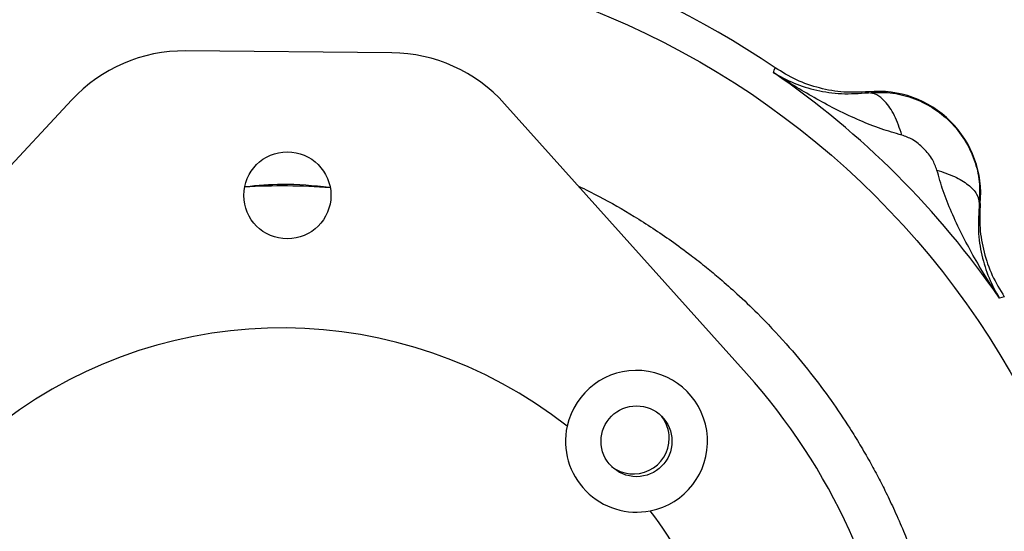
# Model space of a CAD drawing. Header units: inches. Extents: x 0.6 to 16.3, y 0.2 to 11.5.
# Tile 10 of 20: x 4 to 6.3, y 7.7 to 8.9. Entities that reach past the tile are written whole.
import ezdxf

# ---------------------------------------------------------------- set-up
doc = ezdxf.new("R2010")
doc.units = ezdxf.units.IN
doc.header["$MEASUREMENT"] = 0
doc.styles.add('SLDTEXTSTYLE0', font='TXT', dxfattribs={"width": 0.75})
doc.dimstyles.new('SLDDIMSTYLE1', dxfattribs={"dimtxt": 0.137795, "dimasz": 0.14, "dimexe": 0, "dimexo": 0.0625, "dimgap": 0.034449, "dimtad": 0, "dimtih": 1, "dimtoh": 1, "dimdec": 1, "dimlfac": 1.5, "dimrnd": 1e-09, "dimzin": 12, "dimdsep": 46, "dimtxsty": 'SLDTEXTSTYLE0', "dimblk1": 'CLOSED', "dimblk2": 'CLOSED', "dimsah": 1, "dimcen": 0.09, "dimadec": 0, "dimazin": 3, "dimtfac": 1, "dimtdec": 1, "dimtofl": 0, "dimtmove": 0, "dimatfit": 3, "dimldrblk": 'CLOSED', "dimfxl": 0, "dimfrac": 2, "dimtolj": 1, "dimtzin": 12, "dimarcsym": 0})

# ---------------------------------------------------------------- blocks, each defined once
blk = doc.blocks.new('_Closed')
at = {"color": 0, "linetype": 'ByBlock', "lineweight": -2}
for p, q in [((-1, 0.166667), (0, 0)), ((-1, 0.166667), (-1, -0.166667)), ((0, 0), (-1, -0.166667)), ((0, 0), (-1, 0))]:
    blk.add_line(p, q, dxfattribs=at)
blk = doc.blocks.new('_D_1')
at = {"color": 7, "linetype": 'Continuous', "lineweight": 0}
for p, q in [((4.0697, 9.1316), (1.6947, 9.1316)), ((1.7341, 9.1316), (1.7341, 8.5519)), ((1.5813, 8.5239), (1.5394, 8.5239)), ((1.5394, 8.5239), (1.5394, 8.3052)), ((1.8868, 8.5239), (1.9288, 8.5239)), ((1.9288, 8.5239), (1.9288, 8.3052)), ((1.5394, 8.3052), (1.5813, 8.3052)), ((1.9288, 8.3052), (1.8868, 8.3052)), ((1.7341, 4.2619), (1.7341, 8.099)), ((3.408, 4.2619), (1.6947, 4.2619))]:
    blk.add_line(p, q, dxfattribs=at)
at = {"color": 7, "linetype": 'Continuous', "lineweight": 18, "xscale": 0.14, "yscale": 0.14}
for p, rotation in [((1.7341, 9.1316), 90.0000000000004), ((1.7341, 4.2619), 270.0000000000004)]:
    blk.add_blockref('_Closed', p, dxfattribs=dict(at, rotation=rotation))
at = {"color": 7, "linetype": 'Continuous', "lineweight": 18, "char_height": 0.1378, "attachment_point": 1, "style": 'SLDTEXTSTYLE0'}
for s, insert in [('186', (1.5813, 8.4828)), ('7.3', (1.6068, 8.2766))]:
    blk.add_mtext(s, dxfattribs=dict(at, insert=insert))

msp = doc.modelspace()

# ---------------------------------------------------------------- linework, layer by layer
at = {"color": 7, "linetype": 'Continuous', "lineweight": 25}
for p, q in [((4.9108, 8.8097), (4.4265, 8.8139)), ((5.8076, 8.7627), (5.8093, 8.7684)), ((5.8093, 8.7684), (5.8111, 8.7742)), ((6.0303, 8.7156), (6.0304, 8.7177)), ((4.1593, 8.6987), (3.58, 8.0742)), ((5.7443, 8.0553), (5.176, 8.6898)), ((6.293, 8.4551), (6.2908, 8.455)), ((6.3436, 8.2341), (6.338, 8.2324)), ((6.3495, 8.2359), (6.3436, 8.2341))]:
    msp.add_line(p, q, dxfattribs=at)
for centre, radius in [((4.6535, 7.0783), 1.9709), ((4.6657, 8.4742), 0.1023), ((5.4857, 7.896), 0.0833)]:
    msp.add_circle(centre, radius, dxfattribs=at)
for centre, radius, start, end in [((4.6535, 7.0783), 2.0533, 55.6839, 124.3161), ((4.4234, 8.4537), 0.3602, 89.5, 137.149), ((4.9077, 8.4494), 0.3602, 41.8511, 89.5), ((4.6535, 7.0783), 2.0419, 34.4163, 55.5837), ((6.0531, 8.4779), 0.2409, 354.5811, 95.4189), ((4.6535, 7.0783), 1.4181, 85.4304, 93.5696), ((4.6535, 7.0783), 1.0842, 51.8827, 127.1173), ((5.4857, 7.896), 0.1667, 281.2066, 167.7934), ((4.6535, 7.0783), 1.4644, 7.1789, 41.8511), ((5.4785, 7.9032), 0.084, 360, 37.5217), ((5.4857, 7.896), 0.1667, 167.7934, 281.2066), ((5.4785, 7.9032), 0.084, 231.9783, 360), ((4.6535, 7.0783), 1.0842, 7.4525, 37.1173)]:
    msp.add_arc(centre, radius, start, end, dxfattribs=at)
for points, knots in [([(6.0304, 8.7177), (6.0111, 8.7168), (5.9726, 8.7151), (5.9154, 8.7253), (5.8605, 8.744), (5.8276, 8.7641), (5.8111, 8.7742)], [0, 0, 0, 0, 0.249999, 0.499991, 0.749988, 1, 1, 1, 1]), ([(5.8076, 8.7627), (5.8233, 8.7541), (5.8544, 8.7368), (5.9076, 8.7206), (5.9647, 8.7112), (6.0087, 8.7141), (6.0303, 8.7156)], [0, 0, 0, 0, 0.257956, 0.513515, 0.761774, 1, 1, 1, 1]), ([(6.1089, 8.616), (6.0925, 8.6206), (6.0586, 8.6301), (6.0085, 8.6504), (5.9582, 8.674), (5.9091, 8.7003), (5.8589, 8.7295), (5.8257, 8.751), (5.8076, 8.7627)], [0, 0, 0, 0, 0.148634, 0.307878, 0.478548, 0.643401, 0.806559, 1, 1, 1, 1]), ([(6.0303, 8.7156), (6.0474, 8.7162), (6.0818, 8.7176), (6.1332, 8.7052), (6.1815, 8.6823), (6.2239, 8.6485), (6.2576, 8.6062), (6.2805, 8.5579), (6.2928, 8.5066), (6.2915, 8.4721), (6.2908, 8.455)], [0, 0, 0, 0, 0.122351, 0.246393, 0.372276, 0.50014, 0.627859, 0.753647, 0.877645, 1, 1, 1, 1]), ([(6.1089, 8.616), (6.1035, 8.632), (6.0926, 8.6639), (6.0712, 8.695), (6.0499, 8.7129), (6.0368, 8.7147), (6.0303, 8.7156)], [0, 0, 0, 0, 0.279793, 0.559585, 0.779794, 1, 1, 1, 1]), ([(6.1913, 8.5336), (6.1881, 8.5421), (6.1812, 8.5608), (6.1606, 8.5853), (6.1361, 8.6059), (6.1174, 8.6129), (6.1089, 8.616)], [0, 0, 0, 0, 0.227227, 0.499835, 0.772734, 1, 1, 1, 1]), ([(6.338, 8.2324), (6.3272, 8.249), (6.3056, 8.2822), (6.2763, 8.3324), (6.2493, 8.383), (6.2257, 8.4332), (6.2054, 8.4833), (6.1959, 8.5173), (6.1913, 8.5336)], [0, 0, 0, 0, 0.1785462, 0.3565956, 0.5214521, 0.6921189, 0.8513652, 1, 1, 1, 1]), ([(6.1913, 8.5336), (6.2056, 8.5288), (6.2342, 8.5193), (6.2661, 8.4994), (6.2873, 8.4773), (6.2897, 8.4624), (6.2908, 8.455)], [0, 0, 0, 0, 0.250008, 0.500012, 0.750004, 1, 1, 1, 1]), ([(6.2908, 8.455), (6.2894, 8.4334), (6.2865, 8.3894), (6.2958, 8.3323), (6.3121, 8.2792), (6.3293, 8.248), (6.338, 8.2324)], [0, 0, 0, 0, 0.238226, 0.486485, 0.742044, 1, 1, 1, 1]), ([(6.293, 8.4551), (6.2921, 8.4359), (6.2904, 8.3973), (6.3006, 8.3402), (6.3193, 8.2852), (6.3394, 8.2523), (6.3495, 8.2359)], [0, 0, 0, 0, 0.249999, 0.499991, 0.749988, 1, 1, 1, 1])]:
    msp.add_open_spline(points, degree=3, knots=knots, dxfattribs=at)
at = {"color": 8, "linetype": 'Continuous', "lineweight": 25}
for points, knots in [([(4.5672, 8.4951), (4.596, 8.4978), (4.6616, 8.504), (4.7273, 8.4973), (4.7642, 8.4935)], [0, 0, 0, 0, 0.438414, 1, 1, 1, 1]), ([(5.3496, 8.496), (5.3657, 8.4881), (5.4102, 8.4663), (5.4834, 8.4239), (5.555, 8.3769), (5.6109, 8.3357), (5.6487, 8.306), (5.6847, 8.2759), (5.7249, 8.2402), (5.7776, 8.1898), (5.8357, 8.128), (5.8931, 8.0593), (5.9428, 7.9928), (5.9809, 7.9361), (6.0107, 7.8878), (6.0328, 7.8495), (6.0531, 7.8121), (6.0726, 7.7738), (6.0926, 7.7315), (6.1185, 7.672), (6.1449, 7.6025), (6.1679, 7.5309), (6.1841, 7.472), (6.1979, 7.4143), (6.2157, 7.3243), (6.2258, 7.244), (6.2304, 7.1798), (6.2315, 7.1598), (6.2324, 7.1398), (6.2331, 7.1198), (6.2335, 7.0998), (6.2336, 7.0803), (6.2335, 7.0543), (6.2326, 7.015), (6.2297, 6.9615), (6.2245, 6.9058), (6.218, 6.8548), (6.2107, 6.809), (6.2022, 6.7637), (6.1866, 6.6923), (6.1597, 6.5949), (6.1103, 6.4601), (6.0633, 6.362), (6.0277, 6.2982), (6.0163, 6.2784), (6.0046, 6.2589), (5.9927, 6.2395), (5.9804, 6.2203), (5.968, 6.2015), (5.9534, 6.1799), (5.9323, 6.1499), (5.9017, 6.1089), (5.8651, 6.0635), (5.8289, 6.0219), (5.7984, 5.989), (5.7437, 5.933), (5.6584, 5.8554), (5.5334, 5.7634), (5.4226, 5.6946), (5.3512, 5.6621), (5.3269, 5.651)], [0, 0, 0, 0, 0.015202, 0.041924, 0.071494, 0.087687, 0.100596, 0.112216, 0.127326, 0.146099, 0.173879, 0.199105, 0.221778, 0.244086, 0.256919, 0.269752, 0.281494, 0.292914, 0.306114, 0.321095, 0.347793, 0.368979, 0.384652, 0.399535, 0.419141, 0.46226, 0.467909, 0.473558, 0.479206, 0.484855, 0.490504, 0.496153, 0.501293, 0.512563, 0.529401, 0.546607, 0.559863, 0.572926, 0.585825, 0.59882, 0.63481, 0.671187, 0.720192, 0.726612, 0.733033, 0.739453, 0.745873, 0.752294, 0.758714, 0.764984, 0.774368, 0.789738, 0.808247, 0.823697, 0.836352, 0.846211, 0.889946, 0.93368, 0.977415, 1, 1, 1, 1])]:
    msp.add_open_spline(points, degree=3, knots=knots, dxfattribs=at)

# ---------------------------------------------------------------- dimensions: what is measured, and where the dimension line sits
at = {"color": 7, "linetype": 'Continuous', "lineweight": 18}
dim = msp.add_linear_dim(base=(1.7341, 4.2619), p1=(4.1091, 9.1316), p2=(3.4474, 4.2619), angle=90, dimstyle='SLDDIMSTYLE1', dxfattribs=at)
dim.commit()
dim.dimension.update_dxf_attribs({"geometry": '_D_1', "text_midpoint": (1.7341, 8.3255), "dimtype": 160})

doc.saveas('drawing.dxf')
